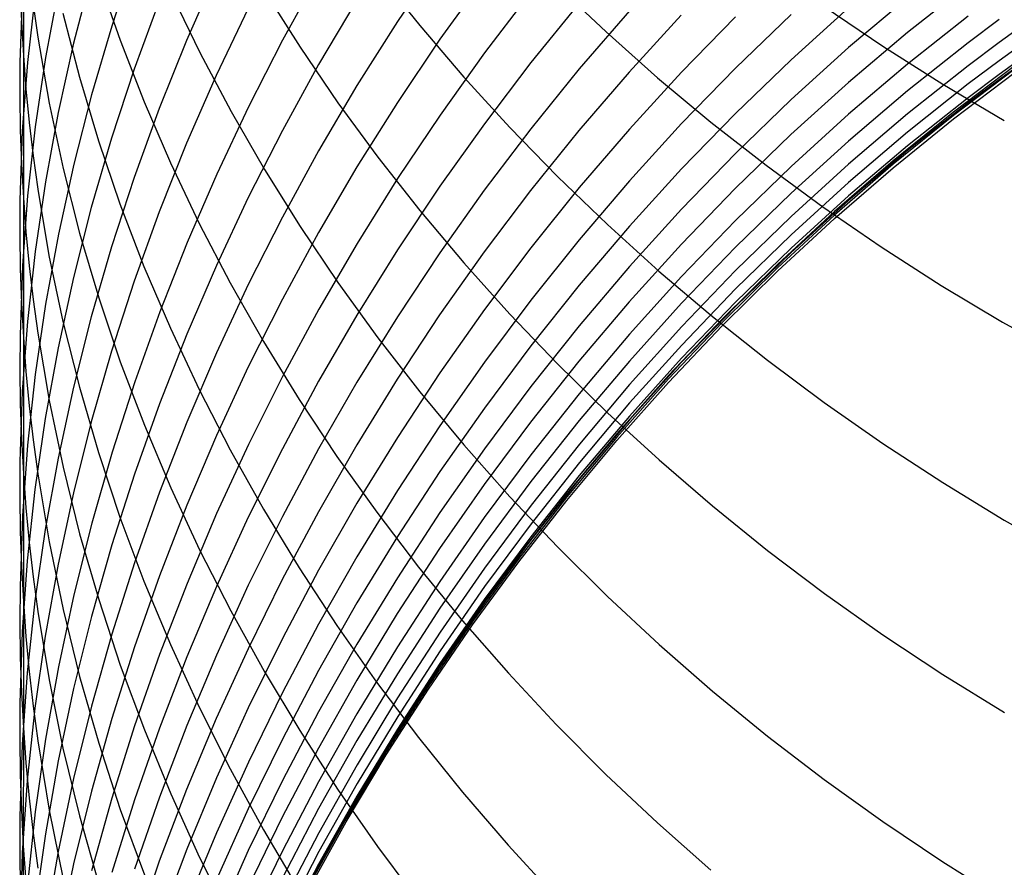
# Model space of a CAD drawing. Extents: x -383 to 1849, y -1185 to -529.
# Tile 9 of 256: x -381.1 to -374.91, y -1097.03 to -1091.69. Entities that reach past the tile are written whole.
import ezdxf

# ---------------------------------------------------------------- set-up
doc = ezdxf.new("R2010")
doc.units = 0
doc.layers.add('PREDEFINITO', color=7, linetype='CONTINUOUS')

msp = doc.modelspace()

# ---------------------------------------------------------------- linework, layer by layer
at = {"layer": 'PREDEFINITO'}
for p, q in [((-381.0814, -1090.0125, 625.1801), (-381.0814, -1091.9152, 622.2064)), ((-380.3821, -1091.2997, 612.3099), (-380.5248, -1091.7299, 612.4998)), ((-378.4605, -1091.3066, 601.9642), (-378.7278, -1091.7019, 602.0825)), ((-380.6529, -1091.4063, 614.1899), (-380.7652, -1091.8388, 614.3916)), ((-380.6085, -1091.4275, 628.2218), (-380.4728, -1091.8196, 628.4805)), ((-379.8684, -1091.3975, 608.7862), (-380.0548, -1091.8212, 608.9526)), ((-379.2218, -1091.4063, 605.3405), (-379.4497, -1091.819, 605.4832)), ((-378.8513, -1091.3951, 635.0349), (-378.5871, -1091.7265, 635.286)), ((-378.1804, -1091.424, 600.3597), (-378.4603, -1091.8132, 600.4675)), ((-381.1006, -1091.4927, 621.9645), (-381.0932, -1091.7041, 622.0855)), ((-380.8612, -1091.4959, 616.1041), (-380.9421, -1091.9291, 616.3173)), ((-377.7272, -1091.4702, 637.5191), (-377.4144, -1091.7669, 637.7547)), ((-375.1358, -1091.4689, 586.4085), (-375.5181, -1091.7706, 586.4328)), ((-381.0879, -1091.5292, 619.9857), (-381.1029, -1091.9571, 620.219)), ((-381.0076, -1091.5289, 618.0316), (-381.056, -1091.9604, 618.2552)), ((-380.1517, -1091.522, 630.4996), (-379.9702, -1091.8969, 630.7588)), ((-379.564, -1091.5086, 632.7702), (-379.3397, -1091.8635, 633.0272)), ((-378.9822, -1091.5648, 603.7066), (-379.2236, -1091.9729, 603.8383)), ((-377.8872, -1091.5166, 598.7628), (-378.1794, -1091.899, 598.8602)), ((-375.5177, -1091.5519, 587.8961), (-375.8894, -1091.8661, 587.9285)), ((-381.0199, -1091.5936, 624.0712), (-380.9907, -1091.801, 624.1959)), ((-380.2264, -1091.5728, 610.6263), (-380.3838, -1092.0024, 610.8055)), ((-379.6673, -1091.6198, 607.1293), (-379.8678, -1092.0414, 607.285)), ((-377.5838, -1091.5857, 597.1697), (-377.8882, -1091.9605, 597.2572)), ((-375.8894, -1091.6157, 589.3869), (-376.2505, -1091.9417, 589.4283)), ((-376.0412, -1091.6078, 640.147), (-375.6736, -1091.8564, 640.3548)), ((-380.8327, -1091.6486, 626.208), (-380.7289, -1092.0521, 626.4623)), ((-377.2681, -1091.6341, 595.5813), (-377.5843, -1092.0004, 595.6592)), ((-376.9412, -1091.6626, 593.9972), (-377.2691, -1092.0197, 594.0659)), ((-376.6009, -1091.6723, 592.4263), (-376.94, -1092.0197, 592.4862)), ((-376.2506, -1091.6578, 590.8967), (-376.6009, -1091.9953, 590.9475)), ((-375.1355, -1091.6678, 584.8734), (-375.5178, -1091.9701, 584.8919)), ((-374.9409, -1091.6898, 583.3255), (-375.1357, -1091.836, 583.3317)), ((-381.0932, -1091.7041, 622.0855), (-381.0814, -1091.9152, 622.2064)), ((-380.5248, -1091.7299, 612.4998), (-380.6523, -1092.1636, 612.6915)), ((-378.7278, -1091.7019, 602.0825), (-378.9823, -1092.1051, 602.2035)), ((-378.5871, -1091.7265, 635.286), (-378.3103, -1092.051, 635.5323)), ((-374.7431, -1091.6902, 581.7847), (-374.9404, -1091.8332, 581.7881)), ((-380.9907, -1091.801, 624.1959), (-380.9195, -1092.2146, 624.4446)), ((-378.4603, -1091.8132, 600.4675), (-378.7276, -1092.2108, 600.5779)), ((-377.4144, -1091.7669, 637.7547), (-377.0901, -1092.0554, 637.9843)), ((-375.5181, -1091.7706, 586.4328), (-375.89, -1092.0853, 586.4586)), ((-374.7431, -1091.8052, 580.2526), (-374.9403, -1091.9482, 580.2532)), ((-380.7652, -1091.8388, 614.3916), (-380.8619, -1092.2739, 614.5948)), ((-380.4728, -1091.8196, 628.4805), (-380.3218, -1092.2079, 628.7371)), ((-380.0548, -1091.8212, 608.9526), (-380.2268, -1092.2498, 609.1212)), ((-379.4497, -1091.819, 605.4832), (-379.6641, -1092.238, 605.6284)), ((-379.3397, -1091.8635, 633.0272), (-379.1018, -1092.2125, 633.2802)), ((-375.8894, -1091.8661, 587.9285), (-376.2505, -1092.1928, 587.9627)), ((-375.6736, -1091.8564, 640.3548), (-375.2959, -1092.0951, 640.5549)), ((-375.1357, -1091.836, 583.3317), (-375.5178, -1092.1384, 583.3448)), ((-374.9404, -1091.8332, 581.7881), (-375.1352, -1091.9796, 581.7917)), ((-381.0814, -1091.9152, 622.2064), (-381.0815, -1093.6893, 619.1543)), ((-381.0814, -1091.9152, 622.2064), (-381.0653, -1092.1261, 622.3273)), ((-380.9421, -1091.9291, 616.3173), (-381.0068, -1092.3639, 616.5315)), ((-379.9702, -1091.8969, 630.7588), (-379.7742, -1092.2671, 631.0151)), ((-378.1794, -1091.899, 598.8602), (-378.4592, -1092.2903, 598.9603)), ((-374.743, -1091.892, 578.6235), (-374.9404, -1092.0347, 578.6202)), ((-374.7425, -1091.9245, 576.2209), (-374.9399, -1092.0666, 576.2076)), ((-381.1029, -1091.9571, 620.219), (-381.1041, -1092.1711, 620.3357)), ((-381.056, -1091.9604, 618.2552), (-381.0879, -1092.3926, 618.4795)), ((-379.2236, -1091.9729, 603.8383), (-379.4516, -1092.3879, 603.9726)), ((-377.8882, -1091.9605, 597.2572), (-378.1804, -1092.3447, 597.3472)), ((-376.6009, -1091.9953, 590.9475), (-376.9401, -1092.3443, 591.0004)), ((-376.2505, -1091.9417, 589.4283), (-376.6007, -1092.2798, 589.4716)), ((-375.5178, -1091.9701, 584.8919), (-375.8896, -1092.2857, 584.9116)), ((-375.1352, -1091.9796, 581.7917), (-375.5171, -1092.2827, 581.7995)), ((-374.8399, -1091.978, 575.5), (-375.2293, -1092.2716, 575.5)), ((-374.8399, -1091.9995, 287.75), (-375.2293, -1092.2931, 287.75)), ((-374.9403, -1091.9482, 580.2532), (-375.1351, -1092.0947, 580.2539)), ((-380.7289, -1092.0521, 626.4623), (-380.6091, -1092.4526, 626.7151)), ((-380.3838, -1092.0024, 610.8055), (-380.5265, -1092.436, 610.9867)), ((-379.8678, -1092.0414, 607.285), (-380.0542, -1092.4683, 607.4431)), ((-378.3103, -1092.051, 635.5323), (-378.021, -1092.3683, 635.7735)), ((-377.5843, -1092.0004, 595.6592), (-377.8887, -1092.3767, 595.7396)), ((-377.2691, -1092.0197, 594.0659), (-377.5854, -1092.3874, 594.1371)), ((-376.94, -1092.0197, 592.4862), (-377.2678, -1092.3782, 592.5483)), ((-377.0901, -1092.0554, 637.9843), (-376.7546, -1092.3353, 638.2075)), ((-375.2293, -1092.3147), (-374.8399, -1092.0211)), ((-374.9404, -1092.0347, 578.6202), (-375.1353, -1092.1809, 578.617)), ((-378.9823, -1092.1051, 602.2035), (-379.2236, -1092.5157, 602.3271)), ((-375.89, -1092.0853, 586.4586), (-376.2513, -1092.4127, 586.4859)), ((-375.1351, -1092.0947, 580.2539), (-375.5171, -1092.3979, 580.2558)), ((-375.2959, -1092.0951, 640.5549), (-374.9086, -1092.3236, 640.747)), ((-374.9399, -1092.0666, 576.2076), (-375.1348, -1092.2122, 576.194)), ((-381.1041, -1092.1711, 620.3357), (-381.1009, -1092.385, 620.4525)), ((-381.0653, -1092.1261, 622.3273), (-381.0448, -1092.3367, 622.448)), ((-380.6523, -1092.1636, 612.6915), (-380.7646, -1092.6003, 612.8847)), ((-375.5178, -1092.1384, 583.3448), (-375.8895, -1092.4541, 583.359)), ((-375.1353, -1092.1809, 578.617), (-375.5175, -1092.4834, 578.6106)), ((-380.9195, -1092.2146, 624.4446), (-380.8317, -1092.6259, 624.6924)), ((-380.3218, -1092.2079, 628.7371), (-380.1556, -1092.5921, 628.9914)), ((-379.6641, -1092.238, 605.6284), (-379.8646, -1092.663, 605.7759)), ((-379.1018, -1092.2125, 633.2802), (-378.8506, -1092.5553, 633.5292)), ((-378.7276, -1092.2108, 600.5779), (-378.982, -1092.6164, 600.6909)), ((-376.2505, -1092.1928, 587.9627), (-376.6008, -1092.5318, 587.9985)), ((-375.1348, -1092.2122, 576.194), (-375.5171, -1092.5135, 576.1662)), ((-380.8619, -1092.2739, 614.5948), (-380.9427, -1092.711, 614.7993)), ((-380.2268, -1092.2498, 609.1212), (-380.3843, -1092.6829, 609.2919)), ((-379.7742, -1092.2671, 631.0151), (-379.564, -1092.6321, 631.2681)), ((-378.4592, -1092.2903, 598.9603), (-378.7264, -1092.69, 599.0629)), ((-376.6007, -1092.2798, 589.4716), (-376.9399, -1092.6295, 589.5167)), ((-375.8896, -1092.2857, 584.9116), (-376.2508, -1092.614, 584.9326)), ((-375.5171, -1092.2827, 581.7995), (-375.8887, -1092.599, 581.8082)), ((-375.2293, -1092.2716, 575.5), (-375.6087, -1092.5785, 575.5)), ((-375.2293, -1092.2931, 287.75), (-375.6087, -1092.6, 287.75)), ((-381.0068, -1092.3639, 616.5315), (-381.0553, -1092.7998, 616.7466)), ((-381.0448, -1092.3367, 622.448), (-381.02, -1092.5469, 622.5686)), ((-378.1804, -1092.3447, 597.3472), (-378.4603, -1092.7378, 597.4397)), ((-378.021, -1092.3683, 635.7735), (-377.7196, -1092.6781, 636.0093)), ((-376.9401, -1092.3443, 591.0004), (-377.2679, -1092.7044, 591.0555)), ((-376.7546, -1092.3353, 638.2075), (-376.4082, -1092.6064, 638.4241)), ((-375.6087, -1092.6216), (-375.2293, -1092.3147)), ((-381.0879, -1092.3926, 618.4795), (-381.1029, -1092.8251, 618.7042)), ((-381.1009, -1092.385, 620.4525), (-381.0934, -1092.5987, 620.5693)), ((-379.4516, -1092.3879, 603.9726), (-379.666, -1092.8093, 604.1093)), ((-377.8887, -1092.3767, 595.7396), (-378.1809, -1092.7626, 595.8224)), ((-377.5854, -1092.3874, 594.1371), (-377.8898, -1092.765, 594.2105)), ((-377.2678, -1092.3782, 592.5483), (-377.584, -1092.7473, 592.6127)), ((-376.2513, -1092.4127, 586.4859), (-376.6017, -1092.7523, 586.5147)), ((-375.5171, -1092.3979, 580.2558), (-375.8887, -1092.7143, 580.2582)), ((-380.5265, -1092.436, 610.9867), (-380.654, -1092.8731, 611.1697)), ((-380.6091, -1092.4526, 626.7151), (-380.4736, -1092.8497, 626.9661)), ((-380.0542, -1092.4683, 607.4431), (-380.2263, -1092.9002, 607.6032)), ((-375.8895, -1092.4541, 583.359), (-376.2506, -1092.7824, 583.3742)), ((-375.5175, -1092.4834, 578.6106), (-375.8894, -1092.7992, 578.6044)), ((-381.02, -1092.5469, 622.5686), (-380.9909, -1092.7566, 622.6891)), ((-379.2236, -1092.5157, 602.3271), (-379.4517, -1092.9333, 602.453)), ((-378.8506, -1092.5553, 633.5292), (-378.5864, -1092.8916, 633.7737)), ((-376.6008, -1092.5318, 587.9985), (-376.94, -1092.8823, 588.0359)), ((-375.5171, -1092.5135, 576.1662), (-375.889, -1092.828, 576.1377)), ((-381.0934, -1092.5987, 620.5693), (-381.0815, -1092.8122, 620.686)), ((-380.7646, -1092.6003, 612.8847), (-380.8612, -1093.0394, 613.0794)), ((-380.1556, -1092.5921, 628.9914), (-379.9746, -1092.9719, 629.243)), ((-378.982, -1092.6164, 600.6909), (-379.2234, -1093.0294, 600.8062)), ((-376.2508, -1092.614, 584.9326), (-376.6011, -1092.9545, 584.9547)), ((-376.4082, -1092.6064, 638.4241), (-376.0511, -1092.8681, 638.6338)), ((-375.8887, -1092.599, 581.8082), (-376.2497, -1092.928, 581.8176)), ((-375.6087, -1092.5785, 575.5), (-375.978, -1092.8982, 575.5)), ((-375.6087, -1092.6, 287.75), (-375.978, -1092.9198, 287.75)), ((-380.8317, -1092.6259, 624.6924), (-380.7276, -1093.0347, 624.9389)), ((-379.8646, -1092.663, 605.7759), (-380.0511, -1093.0934, 605.9256)), ((-379.564, -1092.6321, 631.2681), (-379.3398, -1092.9916, 631.5176)), ((-377.7196, -1092.6781, 636.0093), (-377.4064, -1092.9799, 636.2395)), ((-376.9399, -1092.6295, 589.5167), (-377.2677, -1092.9903, 589.5637)), ((-375.978, -1092.9413), (-375.6087, -1092.6216)), ((-380.9427, -1092.711, 614.7993), (-381.0075, -1093.1497, 615.0048)), ((-380.3843, -1092.6829, 609.2919), (-380.5269, -1093.1199, 609.4645)), ((-378.7264, -1092.69, 599.0629), (-378.9808, -1093.0978, 599.1678)), ((-378.4603, -1092.7378, 597.4397), (-378.7276, -1093.1395, 597.5344)), ((-377.2679, -1092.7044, 591.0555), (-377.5841, -1093.0751, 591.1125)), ((-375.8887, -1092.7143, 580.2582), (-376.2497, -1093.0434, 580.2611)), ((-381.0553, -1092.7998, 616.7466), (-381.0872, -1093.2364, 616.9624)), ((-380.9909, -1092.7566, 622.6891), (-380.9201, -1093.1748, 622.9295)), ((-378.1809, -1092.7626, 595.8224), (-378.4608, -1093.1574, 595.9074)), ((-377.8898, -1092.765, 594.2105), (-378.1821, -1093.1523, 594.2861)), ((-377.584, -1092.7473, 592.6127), (-377.8884, -1093.1263, 592.6791)), ((-376.6017, -1092.7523, 586.5147), (-376.941, -1093.1035, 586.5448)), ((-376.2506, -1092.7824, 583.3742), (-376.6009, -1093.1229, 583.3903)), ((-375.8894, -1092.7992, 578.6044), (-376.2506, -1093.1277, 578.5983)), ((-381.1029, -1092.8251, 618.7042), (-381.1041, -1093.0414, 618.8167)), ((-381.0815, -1092.8122, 620.686), (-381.0653, -1093.0255, 620.8027)), ((-380.4736, -1092.8497, 626.9661), (-380.3226, -1093.2432, 627.215)), ((-379.666, -1092.8093, 604.1093), (-379.8666, -1093.2367, 604.2482)), ((-375.889, -1092.828, 576.1377), (-376.2502, -1093.1552, 576.1084)), ((-380.654, -1092.8731, 611.1697), (-380.7662, -1093.3133, 611.3542)), ((-380.2263, -1092.9002, 607.6032), (-380.3837, -1093.3366, 607.7654)), ((-378.5864, -1092.8916, 633.7737), (-378.3094, -1093.221, 634.0136)), ((-376.94, -1092.8823, 588.0359), (-377.2678, -1093.2439, 588.0749)), ((-376.2497, -1092.928, 581.8176), (-376.5998, -1093.2693, 581.8277)), ((-375.978, -1092.8982, 575.5), (-376.3368, -1093.2303, 575.5)), ((-375.978, -1092.9198, 287.75), (-376.3368, -1093.2519, 287.75)), ((-376.0511, -1092.8681, 638.6338), (-375.6838, -1093.1203, 638.8363)), ((-379.9746, -1092.9719, 629.243), (-379.7791, -1093.3468, 629.4918)), ((-379.4517, -1092.9333, 602.453), (-379.6661, -1093.3573, 602.5812)), ((-377.2677, -1092.9903, 589.5637), (-377.5839, -1093.3617, 589.6125)), ((-377.4064, -1092.9799, 636.2395), (-377.0817, -1093.2733, 636.4638)), ((-376.6011, -1092.9545, 584.9547), (-376.9403, -1093.3067, 584.978)), ((-376.3368, -1093.2734), (-375.978, -1092.9413)), ((-381.1041, -1093.0414, 618.8167), (-381.1009, -1093.2575, 618.9292)), ((-381.0653, -1093.0255, 620.8027), (-381.0447, -1093.2385, 620.9193)), ((-380.8612, -1093.0394, 613.0794), (-380.9421, -1093.4807, 613.2754)), ((-380.7276, -1093.0347, 624.9389), (-380.6074, -1093.4404, 625.184)), ((-379.2234, -1093.0294, 600.8062), (-379.4514, -1093.4494, 600.9238)), ((-379.3398, -1092.9916, 631.5176), (-379.102, -1093.3451, 631.7634)), ((-376.2497, -1093.0434, 580.2611), (-376.5998, -1093.3848, 580.2646)), ((-380.0511, -1093.0934, 605.9256), (-380.2232, -1093.5287, 606.0773)), ((-378.9808, -1093.0978, 599.1678), (-379.2222, -1093.513, 599.275)), ((-377.5841, -1093.0751, 591.1125), (-377.8884, -1093.4559, 591.1714)), ((-376.941, -1093.1035, 586.5448), (-377.2689, -1093.466, 586.5762)), ((-381.0075, -1093.1497, 615.0048), (-381.056, -1093.5897, 615.2113)), ((-380.9201, -1093.1748, 622.9295), (-380.8326, -1093.5907, 623.1689)), ((-380.5269, -1093.1199, 609.4645), (-380.6544, -1093.5605, 609.6388)), ((-378.7276, -1093.1395, 597.5344), (-378.982, -1093.5492, 597.6314)), ((-378.4608, -1093.1574, 595.9074), (-378.728, -1093.5608, 595.9946)), ((-378.1821, -1093.1523, 594.2861), (-378.4621, -1093.5486, 594.3638)), ((-377.8884, -1093.1263, 592.6791), (-378.1806, -1093.515, 592.7476)), ((-376.6009, -1093.1229, 583.3903), (-376.9401, -1093.4751, 583.4074)), ((-376.2506, -1093.1277, 578.5983), (-376.6009, -1093.4685, 578.5925)), ((-376.2502, -1093.1552, 576.1084), (-376.6005, -1093.4947, 576.0785)), ((-375.6838, -1093.1203, 638.8363), (-375.3064, -1093.3625, 639.0313)), ((-381.0872, -1093.2364, 616.9624), (-381.1024, -1093.6733, 617.1786)), ((-381.0447, -1093.2385, 620.9193), (-381.0197, -1093.4511, 621.0358)), ((-379.8666, -1093.2367, 604.2482), (-380.053, -1093.6696, 604.3892)), ((-378.3094, -1093.221, 634.0136), (-378.0201, -1093.543, 634.2485)), ((-376.3368, -1093.2303, 575.5), (-376.6849, -1093.5743, 575.5)), ((-381.1009, -1093.2575, 618.9292), (-381.0934, -1093.4735, 619.0418)), ((-380.3226, -1093.2432, 627.215), (-380.1565, -1093.6324, 627.4617)), ((-377.2678, -1093.2439, 588.0749), (-377.584, -1093.6163, 588.1154)), ((-377.0817, -1093.2733, 636.4638), (-376.7458, -1093.5582, 636.6818)), ((-376.5998, -1093.2693, 581.8277), (-376.9389, -1093.6222, 581.8386)), ((-376.3368, -1093.2519, 287.75), (-376.6849, -1093.5958, 287.75)), ((-376.6849, -1093.6174), (-376.3368, -1093.2734)), ((-380.7662, -1093.3133, 611.3542), (-380.8628, -1093.756, 611.5401)), ((-380.3837, -1093.3366, 607.7654), (-380.5264, -1093.7771, 607.9293)), ((-379.6661, -1093.3573, 602.5812), (-379.8666, -1093.7873, 602.7115)), ((-379.7791, -1093.3468, 629.4918), (-379.5693, -1093.7165, 629.7374)), ((-379.102, -1093.3451, 631.7634), (-378.8508, -1093.6924, 632.0052)), ((-377.5839, -1093.3617, 589.6125), (-377.8882, -1093.7433, 589.6629)), ((-376.9403, -1093.3067, 584.978), (-377.2681, -1093.6701, 585.0024)), ((-375.3064, -1093.3625, 639.0313), (-374.9194, -1093.5944, 639.2185)), ((-376.5998, -1093.3848, 580.2646), (-376.9389, -1093.7379, 580.2685)), ((-381.0934, -1093.4735, 619.0418), (-381.0815, -1093.6893, 619.1543)), ((-381.0197, -1093.4511, 621.0358), (-380.9905, -1093.6633, 621.1522)), ((-380.9421, -1093.4807, 613.2754), (-381.0069, -1093.9236, 613.4723)), ((-380.6074, -1093.4404, 625.184), (-380.4714, -1093.8429, 625.4273)), ((-379.4514, -1093.4494, 600.9238), (-379.6658, -1093.8759, 601.0436)), ((-377.8884, -1093.4559, 591.1714), (-378.1806, -1093.8463, 591.2321)), ((-377.2689, -1093.466, 586.5762), (-377.5852, -1093.8391, 586.6089)), ((-376.9401, -1093.4751, 583.4074), (-377.2678, -1093.8385, 583.4254)), ((-376.6009, -1093.4685, 578.5925), (-376.9401, -1093.821, 578.5868)), ((-380.2232, -1093.5287, 606.0773), (-380.3808, -1093.9686, 606.2309)), ((-379.2222, -1093.513, 599.275), (-379.4501, -1093.9352, 599.3843)), ((-378.4621, -1093.5486, 594.3638), (-378.7294, -1093.9534, 594.4435)), ((-378.1806, -1093.515, 592.7476), (-378.4605, -1093.9127, 592.818)), ((-378.0201, -1093.543, 634.2485), (-377.7186, -1093.8574, 634.4782)), ((-376.6005, -1093.4947, 576.0785), (-376.9397, -1093.8459, 576.0479)), ((-381.056, -1093.5897, 615.2113), (-381.0878, -1094.0304, 615.4184)), ((-380.8326, -1093.5907, 623.1689), (-380.7288, -1094.0039, 623.4071)), ((-380.6544, -1093.5605, 609.6388), (-380.7666, -1094.0041, 609.8146)), ((-378.982, -1093.5492, 597.6314), (-379.2234, -1093.9664, 597.7305)), ((-378.728, -1093.5608, 595.9946), (-378.9824, -1093.9722, 596.0838)), ((-376.6849, -1093.5743, 575.5), (-377.0219, -1093.9297, 575.5)), ((-376.6849, -1093.5958, 287.75), (-377.0219, -1093.9512, 287.75)), ((-376.7458, -1093.5582, 636.6818), (-376.399, -1093.8339, 636.8935)), ((-374.9194, -1093.5944, 639.2185), (-374.5229, -1093.8155, 639.3977)), ((-380.9905, -1093.6633, 621.1522), (-380.9194, -1094.0864, 621.3844)), ((-380.053, -1093.6696, 604.3892), (-380.2252, -1094.1074, 604.5321)), ((-380.1565, -1093.6324, 627.4617), (-379.9755, -1094.0172, 627.7058)), ((-377.584, -1093.6163, 588.1154), (-377.8883, -1093.9988, 588.1573)), ((-377.2681, -1093.6701, 585.0024), (-377.5843, -1094.0443, 585.0279)), ((-376.9389, -1093.6222, 581.8386), (-377.2665, -1093.9864, 581.8503)), ((-377.0219, -1093.9728), (-376.6849, -1093.6174)), ((-381.1024, -1093.6733, 617.1786), (-381.1035, -1093.8917, 617.2868)), ((-381.0815, -1093.6893, 619.1543), (-381.0812, -1094.546, 617.6115)), ((-381.0815, -1093.6893, 619.1543), (-381.0653, -1093.9048, 619.2667)), ((-379.5693, -1093.7165, 629.7374), (-379.3456, -1094.0805, 629.9796)), ((-378.8508, -1093.6924, 632.0052), (-378.5867, -1094.033, 632.2427)), ((-380.8628, -1093.756, 611.5401), (-380.9436, -1094.2009, 611.7272)), ((-380.5264, -1093.7771, 607.9293), (-380.6539, -1094.221, 608.0948)), ((-379.8666, -1093.7873, 602.7115), (-380.0531, -1094.2228, 602.8438)), ((-377.8882, -1093.7433, 589.6629), (-378.1805, -1094.1345, 589.7149)), ((-376.9389, -1093.7379, 580.2685), (-377.2665, -1094.1023, 580.273)), ((-380.4714, -1093.8429, 625.4273), (-380.32, -1094.2415, 625.6688)), ((-378.1806, -1093.8463, 591.2321), (-378.4604, -1094.2459, 591.2946)), ((-377.5852, -1093.8391, 586.6089), (-377.8896, -1094.2224, 586.6429)), ((-377.7186, -1093.8574, 634.4782), (-377.4054, -1094.1637, 634.7025)), ((-377.2678, -1093.8385, 583.4254), (-377.584, -1094.2127, 583.4443)), ((-376.9401, -1093.821, 578.5868), (-377.2679, -1094.1848, 578.5814)), ((-376.9397, -1093.8459, 576.0479), (-377.2676, -1094.2083, 576.0167)), ((-376.399, -1093.8339, 636.8935), (-376.0416, -1094.1003, 637.0983)), ((-381.1035, -1093.8917, 617.2868), (-381.1004, -1094.1099, 617.395)), ((-381.0653, -1093.9048, 619.2667), (-381.0446, -1094.12, 619.3791)), ((-379.6658, -1093.8759, 601.0436), (-379.8664, -1094.3084, 601.1653)), ((-378.4605, -1093.9127, 592.818), (-378.7278, -1094.3191, 592.8902)), ((-381.0069, -1093.9236, 613.4723), (-381.0554, -1094.3677, 613.6701)), ((-380.3808, -1093.9686, 606.2309), (-380.5235, -1094.4124, 606.3862)), ((-379.4501, -1093.9352, 599.3843), (-379.6645, -1094.364, 599.4955)), ((-379.2234, -1093.9664, 597.7305), (-379.4514, -1094.3906, 597.8315)), ((-378.9824, -1093.9722, 596.0838), (-379.2237, -1094.3913, 596.175)), ((-378.7294, -1093.9534, 594.4435), (-378.9838, -1094.3664, 594.5251)), ((-377.0219, -1093.9297, 575.5), (-377.3477, -1094.296, 575.5)), ((-377.0219, -1093.9512, 287.75), (-377.3477, -1094.3175, 287.75)), ((-377.3477, -1094.3391), (-377.0219, -1093.9728)), ((-381.0878, -1094.0304, 615.4184), (-381.1029, -1094.4714, 615.6259)), ((-380.7666, -1094.0041, 609.8146), (-380.8631, -1094.4504, 609.9917)), ((-380.7288, -1094.0039, 623.4071), (-380.609, -1094.4141, 623.6439)), ((-379.9755, -1094.0172, 627.7058), (-379.7801, -1094.397, 627.9472)), ((-378.5867, -1094.033, 632.2427), (-378.3098, -1094.3666, 632.4757)), ((-377.8883, -1093.9988, 588.1573), (-378.1806, -1094.3909, 588.2007)), ((-377.5843, -1094.0443, 585.0279), (-377.8886, -1094.4287, 585.0545)), ((-377.2665, -1093.9864, 581.8503), (-377.5826, -1094.3614, 581.8626)), ((-380.9194, -1094.0864, 621.3844), (-380.8317, -1094.5072, 621.6157)), ((-379.3456, -1094.0805, 629.9796), (-379.1083, -1094.4386, 630.2183)), ((-377.2665, -1094.1023, 580.273), (-377.5826, -1094.4774, 580.2779)), ((-376.0416, -1094.1003, 637.0983), (-375.674, -1094.3569, 637.2962)), ((-381.1004, -1094.1099, 617.395), (-381.093, -1094.3281, 617.5033)), ((-381.0446, -1094.12, 619.3791), (-381.0197, -1094.3349, 619.4914)), ((-380.2252, -1094.1074, 604.5321), (-380.3827, -1094.5498, 604.6767)), ((-378.1805, -1094.1345, 589.7149), (-378.4604, -1094.5348, 589.7685)), ((-377.4054, -1094.1637, 634.7025), (-377.0806, -1094.4615, 634.921)), ((-380.9436, -1094.2009, 611.7272), (-381.0082, -1094.6475, 611.9153)), ((-380.6539, -1094.221, 608.0948), (-380.7661, -1094.6681, 608.2618)), ((-380.0531, -1094.2228, 602.8438), (-380.2253, -1094.6634, 602.9779)), ((-377.8896, -1094.2224, 586.6429), (-378.1819, -1094.6154, 586.6781)), ((-377.584, -1094.2127, 583.4443), (-377.8884, -1094.597, 583.464)), ((-377.2679, -1094.1848, 578.5814), (-377.5841, -1094.5594, 578.5761)), ((-377.2676, -1094.2083, 576.0167), (-377.5838, -1094.5815, 575.985)), ((-380.32, -1094.2415, 625.6688), (-380.1535, -1094.636, 625.908)), ((-378.4604, -1094.2459, 591.2946), (-378.7277, -1094.6541, 591.3588)), ((-381.093, -1094.3281, 617.5033), (-381.0812, -1094.546, 617.6115)), ((-381.0197, -1094.3349, 619.4914), (-380.9905, -1094.5494, 619.6035)), ((-379.8664, -1094.3084, 601.1653), (-380.0529, -1094.7465, 601.2889)), ((-378.7278, -1094.3191, 592.8902), (-378.9823, -1094.7336, 592.9642)), ((-377.3477, -1094.296, 575.5), (-377.6619, -1094.6727, 575.5)), ((-377.3477, -1094.3175, 287.75), (-377.6619, -1094.6943, 287.75)), ((-377.6619, -1094.7158), (-377.3477, -1094.3391)), ((-381.0554, -1094.3677, 613.6701), (-381.0873, -1094.8124, 613.8685)), ((-380.5235, -1094.4124, 606.3862), (-380.6512, -1094.8599, 606.543)), ((-380.609, -1094.4141, 623.6439), (-380.4734, -1094.8209, 623.879)), ((-379.6645, -1094.364, 599.4955), (-379.8651, -1094.7989, 599.6087)), ((-379.7801, -1094.397, 627.9472), (-379.5703, -1094.7716, 628.1855)), ((-379.4514, -1094.3906, 597.8315), (-379.6658, -1094.8215, 597.9344)), ((-379.2237, -1094.3913, 596.175), (-379.4517, -1094.8174, 596.2681)), ((-378.9838, -1094.3664, 594.5251), (-379.2252, -1094.787, 594.6086)), ((-378.1806, -1094.3909, 588.2007), (-378.4605, -1094.7923, 588.2454)), ((-378.3098, -1094.3666, 632.4757), (-378.0205, -1094.6928, 632.7039)), ((-377.5826, -1094.3614, 581.8626), (-377.8868, -1094.7466, 581.8756)), ((-375.674, -1094.3569, 637.2962), (-375.2964, -1094.6033, 637.4867)), ((-381.1029, -1094.4714, 615.6259), (-381.104, -1094.6919, 615.7298)), ((-380.8631, -1094.4504, 609.9917), (-380.9439, -1094.8988, 610.1699)), ((-379.1083, -1094.4386, 630.2183), (-378.8577, -1094.7903, 630.453)), ((-377.8886, -1094.4287, 585.0545), (-378.1808, -1094.8228, 585.082)), ((-377.5826, -1094.4774, 580.2779), (-377.8868, -1094.8628, 580.2834)), ((-377.0806, -1094.4615, 634.921), (-376.7446, -1094.7506, 635.1334)), ((-380.8317, -1094.5072, 621.6157), (-380.7275, -1094.9254, 621.8459)), ((-378.4604, -1094.5348, 589.7685), (-378.7277, -1094.9439, 589.8235)), ((-381.0812, -1094.546, 617.6115), (-381.0815, -1095.3526, 616.0416)), ((-381.0812, -1094.546, 617.6115), (-381.065, -1094.7636, 617.7196)), ((-380.9905, -1094.5494, 619.6035), (-380.9194, -1094.9769, 619.8274)), ((-380.3827, -1094.5498, 604.6767), (-380.5254, -1094.9964, 604.823)), ((-377.8884, -1094.597, 583.464), (-378.1806, -1094.9912, 583.4846)), ((-377.5841, -1094.5594, 578.5761), (-377.8885, -1094.9442, 578.571)), ((-377.5838, -1094.5815, 575.985), (-377.8881, -1094.965, 575.9527)), ((-381.0082, -1094.6475, 611.9153), (-381.0566, -1095.0953, 612.1042)), ((-380.2253, -1094.6634, 602.9779), (-380.3828, -1095.1086, 603.1137)), ((-380.1535, -1094.636, 625.908), (-379.9721, -1095.026, 626.1448)), ((-378.7277, -1094.6541, 591.3588), (-378.982, -1095.0705, 591.4245)), ((-378.1819, -1094.6154, 586.6781), (-378.4618, -1095.0177, 586.7144)), ((-375.2964, -1094.6033, 637.4867), (-374.9091, -1094.8393, 637.6696)), ((-381.104, -1094.6919, 615.7298), (-381.1008, -1094.9123, 615.8337)), ((-380.7661, -1094.6681, 608.2618), (-380.8627, -1095.1179, 608.43)), ((-378.0205, -1094.6928, 632.7039), (-377.7191, -1095.0112, 632.927)), ((-377.6619, -1094.6727, 575.5), (-377.9643, -1095.0595, 575.5)), ((-377.6619, -1094.6943, 287.75), (-377.9643, -1095.081, 287.75)), ((-377.9643, -1095.1026), (-377.6619, -1094.7158)), ((-381.065, -1094.7636, 617.7196), (-381.0445, -1094.9809, 617.8277)), ((-380.0529, -1094.7465, 601.2889), (-380.225, -1095.1897, 601.4142)), ((-379.5703, -1094.7716, 628.1855), (-379.3467, -1095.1405, 628.4205)), ((-379.2252, -1094.787, 594.6086), (-379.4532, -1095.2148, 594.6937)), ((-378.9823, -1094.7336, 592.9642), (-379.2236, -1095.1557, 593.0398)), ((-377.8868, -1094.7466, 581.8756), (-378.179, -1095.1415, 581.8893)), ((-376.7446, -1094.7506, 635.1334), (-376.3978, -1095.0305, 635.3396)), ((-381.0873, -1094.8124, 613.8685), (-381.1024, -1095.2575, 614.0673)), ((-380.4734, -1094.8209, 623.879), (-380.3224, -1095.2238, 624.1123)), ((-379.8651, -1094.7989, 599.6087), (-380.0516, -1095.2393, 599.7235)), ((-379.6658, -1094.8215, 597.9344), (-379.8664, -1095.2585, 598.0391)), ((-379.4517, -1094.8174, 596.2681), (-379.6661, -1095.2502, 596.3628)), ((-378.8577, -1094.7903, 630.453), (-378.594, -1095.1353, 630.6836)), ((-378.4605, -1094.7923, 588.2454), (-378.7278, -1095.2023, 588.2913)), ((-378.1808, -1094.8228, 585.082), (-378.4607, -1095.2262, 585.1106)), ((-374.9091, -1094.8393, 637.6696), (-374.5124, -1095.0643, 637.8447)), ((-380.9439, -1094.8988, 610.1699), (-381.0085, -1095.349, 610.3492)), ((-380.6512, -1094.8599, 606.543), (-380.7635, -1095.3104, 606.7012)), ((-377.8868, -1094.8628, 580.2834), (-378.179, -1095.258, 580.2893)), ((-381.1008, -1094.9123, 615.8337), (-381.0933, -1095.1325, 615.9376)), ((-380.7275, -1094.9254, 621.8459), (-380.6073, -1095.3405, 622.0747)), ((-378.7277, -1094.9439, 589.8235), (-378.9821, -1095.3611, 589.88)), ((-377.8885, -1094.9442, 578.571), (-378.1807, -1095.3388, 578.5662)), ((-377.8881, -1094.965, 575.9527), (-378.1804, -1095.3582, 575.92)), ((-381.0445, -1094.9809, 617.8277), (-381.0197, -1095.1979, 617.9357)), ((-380.9194, -1094.9769, 619.8274), (-380.8316, -1095.4022, 620.0503)), ((-380.5254, -1094.9964, 604.823), (-380.653, -1095.4465, 604.9708)), ((-379.9721, -1095.026, 626.1448), (-379.7761, -1095.411, 626.379)), ((-378.4618, -1095.0177, 586.7144), (-378.7291, -1095.4287, 586.7518)), ((-378.1806, -1094.9912, 583.4846), (-378.4605, -1095.3946, 583.506)), ((-377.7191, -1095.0112, 632.927), (-377.4059, -1095.3214, 633.1448)), ((-376.3978, -1095.0305, 635.3396), (-376.0404, -1095.3009, 635.5392)), ((-381.0566, -1095.0953, 612.1042), (-381.0884, -1095.5439, 612.2937)), ((-378.982, -1095.0705, 591.4245), (-379.2233, -1095.4946, 591.4918)), ((-377.9643, -1095.0595, 575.5), (-378.2546, -1095.4557, 575.5)), ((-377.9643, -1095.081, 287.75), (-378.2546, -1095.4773, 287.75)), ((-381.0933, -1095.1325, 615.9376), (-381.0815, -1095.3526, 616.0416)), ((-380.8627, -1095.1179, 608.43), (-380.9435, -1095.5698, 608.5994)), ((-380.3828, -1095.1086, 603.1137), (-380.5255, -1095.5579, 603.2511)), ((-379.2236, -1095.1557, 593.0398), (-379.4516, -1095.585, 593.1171)), ((-379.3467, -1095.1405, 628.4205), (-379.1094, -1095.5033, 628.6521)), ((-378.594, -1095.1353, 630.6836), (-378.3176, -1095.4732, 630.9097)), ((-378.179, -1095.1415, 581.8893), (-378.4588, -1095.5458, 581.9036)), ((-378.2546, -1095.4988), (-377.9643, -1095.1026)), ((-381.0197, -1095.1979, 617.9357), (-380.9905, -1095.4144, 618.0435)), ((-380.225, -1095.1897, 601.4142), (-380.3826, -1095.6375, 601.5411)), ((-379.4532, -1095.2148, 594.6937), (-379.6676, -1095.6492, 594.7805)), ((-378.7278, -1095.2023, 588.2913), (-378.9823, -1095.6206, 588.3385)), ((-381.1024, -1095.2575, 614.0673), (-381.1036, -1095.48, 614.1668)), ((-380.3224, -1095.2238, 624.1123), (-380.1563, -1095.6226, 624.3434)), ((-380.0516, -1095.2393, 599.7235), (-380.2237, -1095.6849, 599.84)), ((-379.8664, -1095.2585, 598.0391), (-380.0528, -1095.7011, 598.1454)), ((-379.6661, -1095.2502, 596.3628), (-379.8666, -1095.6891, 596.4593)), ((-378.4607, -1095.2262, 585.1106), (-378.7279, -1095.6384, 585.14)), ((-378.179, -1095.258, 580.2893), (-378.4588, -1095.6624, 580.2956)), ((-380.7635, -1095.3104, 606.7012), (-380.8603, -1095.7636, 606.8606)), ((-380.6073, -1095.3405, 622.0747), (-380.4714, -1095.7523, 622.302)), ((-378.1807, -1095.3388, 578.5662), (-378.4605, -1095.7428, 578.5615)), ((-377.4059, -1095.3214, 633.1448), (-377.0813, -1095.6231, 633.357)), ((-376.0404, -1095.3009, 635.5392), (-375.6727, -1095.5613, 635.732)), ((-381.0815, -1095.3526, 616.0416), (-381.0812, -1096.1466, 614.4654)), ((-381.0815, -1095.3526, 616.0416), (-381.0652, -1095.5724, 616.1454)), ((-381.0085, -1095.349, 610.3492), (-381.0568, -1095.8004, 610.5292)), ((-380.8316, -1095.4022, 620.0503), (-380.7275, -1095.8249, 620.2722)), ((-378.9821, -1095.3611, 589.88), (-379.2235, -1095.786, 589.9378)), ((-378.4605, -1095.3946, 583.506), (-378.7278, -1095.8067, 583.5282)), ((-378.1804, -1095.3582, 575.92), (-378.4603, -1095.7607, 575.8868)), ((-380.9905, -1095.4144, 618.0435), (-380.9197, -1095.846, 618.2587)), ((-380.653, -1095.4465, 604.9708), (-380.7653, -1095.8998, 605.1199)), ((-379.7761, -1095.411, 626.379), (-379.5659, -1095.7908, 626.6102)), ((-378.7291, -1095.4287, 586.7518), (-378.9836, -1095.848, 586.7903)), ((-378.2546, -1095.4557, 575.5), (-378.5325, -1095.861, 575.5)), ((-381.1036, -1095.48, 614.1668), (-381.1004, -1095.7023, 614.2663)), ((-379.2233, -1095.4946, 591.4918), (-379.4512, -1095.9259, 591.5605)), ((-379.1094, -1095.5033, 628.6521), (-378.8588, -1095.8597, 628.8798)), ((-378.2546, -1095.4773, 287.75), (-378.5325, -1095.8826, 287.75)), ((-378.5325, -1095.9041), (-378.2546, -1095.4988)), ((-378.3176, -1095.4732, 630.9097), (-378.0288, -1095.8036, 631.1313)), ((-381.0884, -1095.5439, 612.2937), (-381.1033, -1095.9928, 612.4837)), ((-381.0652, -1095.5724, 616.1454), (-381.0446, -1095.7919, 616.2493)), ((-380.9435, -1095.5698, 608.5994), (-381.0082, -1096.0234, 608.7697)), ((-380.5255, -1095.5579, 603.2511), (-380.6531, -1096.0109, 603.3898)), ((-379.4516, -1095.585, 593.1171), (-379.6661, -1096.021, 593.1958)), ((-378.4588, -1095.5458, 581.9036), (-378.726, -1095.9588, 581.9186)), ((-375.6727, -1095.5613, 635.732), (-375.295, -1095.8115, 635.9176)), ((-380.3826, -1095.6375, 601.5411), (-380.5253, -1096.0895, 601.6694)), ((-380.1563, -1095.6226, 624.3434), (-379.9753, -1096.0167, 624.5722)), ((-379.6676, -1095.6492, 594.7805), (-379.8681, -1096.0897, 594.8688)), ((-378.9823, -1095.6206, 588.3385), (-379.2236, -1096.0467, 588.3869)), ((-378.7279, -1095.6384, 585.14), (-378.9823, -1096.0588, 585.1704)), ((-377.0813, -1095.6231, 633.357), (-376.7454, -1095.9159, 633.5633)), ((-381.1004, -1095.7023, 614.2663), (-381.093, -1095.9246, 614.3659)), ((-380.2237, -1095.6849, 599.84), (-380.3813, -1096.1351, 599.9581)), ((-380.0528, -1095.7011, 598.1454), (-380.225, -1096.1488, 598.2533)), ((-379.8666, -1095.6891, 596.4593), (-380.053, -1096.1336, 596.5572)), ((-378.4588, -1095.6624, 580.2956), (-378.7259, -1096.0757, 580.3024)), ((-380.8603, -1095.7636, 606.8606), (-380.9413, -1096.2189, 607.021)), ((-380.4714, -1095.7523, 622.302), (-380.32, -1096.1602, 622.5275)), ((-378.4605, -1095.7428, 578.5615), (-378.7278, -1096.1555, 578.557)), ((-378.4603, -1095.7607, 575.8868), (-378.7275, -1096.172, 575.8531)), ((-381.0568, -1095.8004, 610.5292), (-381.0885, -1096.2526, 610.7099)), ((-381.0446, -1095.7919, 616.2493), (-381.0197, -1096.011, 616.353)), ((-380.7275, -1095.8249, 620.2722), (-380.6073, -1096.2445, 620.4928)), ((-379.5659, -1095.7908, 626.6102), (-379.3418, -1096.1647, 626.8383)), ((-379.2235, -1095.786, 589.9378), (-379.4515, -1096.2182, 589.9969)), ((-378.7278, -1095.8067, 583.5282), (-378.9823, -1096.2271, 583.5511)), ((-378.0288, -1095.8036, 631.1313), (-377.7279, -1096.126, 631.3479)), ((-375.295, -1095.8115, 635.9176), (-374.9077, -1096.0509, 636.0959)), ((-380.9197, -1095.846, 618.2587), (-380.8321, -1096.2753, 618.4731)), ((-380.7653, -1095.8998, 605.1199), (-380.862, -1096.3558, 605.2702)), ((-378.9836, -1095.848, 586.7903), (-379.2249, -1096.275, 586.8298)), ((-378.8588, -1095.8597, 628.8798), (-378.5951, -1096.2093, 629.1036)), ((-378.5325, -1095.861, 575.5), (-378.7978, -1096.2749, 575.5)), ((-378.5325, -1095.8826, 287.75), (-378.7978, -1096.2964, 287.75)), ((-381.093, -1095.9246, 614.3659), (-381.0812, -1096.1466, 614.4654)), ((-379.4512, -1095.9259, 591.5605), (-379.6656, -1096.3638, 591.6305)), ((-378.726, -1095.9588, 581.9186), (-378.9803, -1096.3801, 581.9341)), ((-378.7978, -1096.318), (-378.5325, -1095.9041)), ((-376.7454, -1095.9159, 633.5633), (-376.3986, -1096.1994, 633.7636)), ((-381.1033, -1095.9928, 612.4837), (-381.1044, -1096.2172, 612.5789)), ((-381.0082, -1096.0234, 608.7697), (-381.0566, -1096.4784, 608.9408)), ((-381.0197, -1096.011, 616.353), (-380.9905, -1096.2297, 616.4566)), ((-380.6531, -1096.0109, 603.3898), (-380.7654, -1096.4671, 603.5298)), ((-379.9753, -1096.0167, 624.5722), (-379.7798, -1096.4058, 624.7984)), ((-379.6661, -1096.021, 593.1958), (-379.8666, -1096.4631, 593.2759)), ((-379.2236, -1096.0467, 588.3869), (-379.4516, -1096.48, 588.4364)), ((-378.9823, -1096.0588, 585.1704), (-379.2236, -1096.487, 585.2016)), ((-378.7259, -1096.0757, 580.3024), (-378.9803, -1096.4972, 580.3097)), ((-381.0812, -1096.1466, 614.4654), (-381.0817, -1096.8898, 612.8643)), ((-381.0812, -1096.1466, 614.4654), (-381.065, -1096.3683, 614.5649)), ((-380.5253, -1096.0895, 601.6694), (-380.6529, -1096.5452, 601.7991)), ((-380.3813, -1096.1351, 599.9581), (-380.5241, -1096.5895, 600.0774)), ((-380.225, -1096.1488, 598.2533), (-380.3825, -1096.6013, 598.3625)), ((-380.053, -1096.1336, 596.5572), (-380.2251, -1096.5834, 596.6566)), ((-379.8681, -1096.0897, 594.8688), (-380.0545, -1096.536, 594.9585)), ((-377.7279, -1096.126, 631.3479), (-377.4151, -1096.4403, 631.5594)), ((-380.32, -1096.1602, 622.5275), (-380.1534, -1096.5639, 622.751)), ((-379.3418, -1096.1647, 626.8383), (-379.1041, -1096.5326, 627.063)), ((-378.7278, -1096.1555, 578.557), (-378.9822, -1096.5766, 578.5528)), ((-378.7275, -1096.172, 575.8531), (-378.9819, -1096.5917, 575.8191)), ((-378.5951, -1096.2093, 629.1036), (-378.3187, -1096.5517, 629.3231)), ((-376.3986, -1096.1994, 633.7636), (-376.0413, -1096.4732, 633.9575)), ((-381.1044, -1096.2172, 612.5789), (-381.1012, -1096.4416, 612.674)), ((-381.0885, -1096.2526, 610.7099), (-381.1034, -1096.7051, 610.891)), ((-380.9413, -1096.2189, 607.021), (-381.0062, -1096.6759, 607.1824)), ((-380.9905, -1096.2297, 616.4566), (-380.9194, -1096.6657, 616.6634)), ((-380.6073, -1096.2445, 620.4928), (-380.4713, -1096.6606, 620.712)), ((-379.4515, -1096.2182, 589.9969), (-379.6659, -1096.6571, 590.0572)), ((-378.9823, -1096.2271, 583.5511), (-379.2236, -1096.6554, 583.5747)), ((-378.7978, -1096.2749, 575.5), (-379.0501, -1096.6968, 575.5)), ((-380.8321, -1096.2753, 618.4731), (-380.7283, -1096.7018, 618.6864)), ((-379.2249, -1096.275, 586.8298), (-379.4529, -1096.7093, 586.8703)), ((-378.7978, -1096.2964, 287.75), (-379.0501, -1096.7184, 287.75)), ((-379.0501, -1096.7399), (-378.7978, -1096.318)), ((-381.065, -1096.3683, 614.5649), (-381.0445, -1096.5897, 614.6644)), ((-380.862, -1096.3558, 605.2702), (-380.9428, -1096.814, 605.4215)), ((-379.6656, -1096.3638, 591.6305), (-379.8661, -1096.808, 591.7019)), ((-378.9803, -1096.3801, 581.9341), (-379.2216, -1096.8092, 581.9503)), ((-381.1012, -1096.4416, 612.674), (-381.0936, -1096.6658, 612.7692)), ((-379.7798, -1096.4058, 624.7984), (-379.5701, -1096.7895, 625.0217)), ((-377.4151, -1096.4403, 631.5594), (-377.0909, -1096.7459, 631.7655)), ((-381.0566, -1096.4784, 608.9408), (-381.0883, -1096.9341, 609.1125)), ((-380.7654, -1096.4671, 603.5298), (-380.8621, -1096.9259, 603.6709)), ((-379.8666, -1096.4631, 593.2759), (-380.0531, -1096.911, 593.3574)), ((-379.4516, -1096.48, 588.4364), (-379.6661, -1096.92, 588.487)), ((-379.2236, -1096.487, 585.2016), (-379.4515, -1096.9225, 585.2336)), ((-378.9803, -1096.4972, 580.3097), (-379.2216, -1096.9266, 580.3174)), ((-376.0413, -1096.4732, 633.9575), (-375.6736, -1096.737, 634.1447)), ((-380.6529, -1096.5452, 601.7991), (-380.7652, -1097.004, 601.93)), ((-380.2251, -1096.5834, 596.6566), (-380.3826, -1097.0378, 596.7573)), ((-380.0545, -1096.536, 594.9585), (-380.2266, -1096.9875, 595.0495)), ((-380.1534, -1096.5639, 622.751), (-379.972, -1096.963, 622.9723)), ((-378.9822, -1096.5766, 578.5528), (-379.2235, -1097.0055, 578.5488)), ((-379.1041, -1096.5326, 627.063), (-378.853, -1096.894, 627.2841)), ((-378.3187, -1096.5517, 629.3231), (-378.0299, -1096.8864, 629.5381)), ((-381.0445, -1096.5897, 614.6644), (-381.0197, -1096.8107, 614.7637)), ((-380.5241, -1096.5895, 600.0774), (-380.6518, -1097.0476, 600.1981)), ((-380.3825, -1096.6013, 598.3625), (-380.5252, -1097.058, 598.4731)), ((-378.9819, -1096.5917, 575.8191), (-379.2233, -1097.0191, 575.7848)), ((-381.1034, -1096.7051, 610.891), (-381.1044, -1096.9314, 610.9816)), ((-381.0936, -1096.6658, 612.7692), (-381.0817, -1096.8898, 612.8643)), ((-381.0062, -1096.6759, 607.1824), (-381.0548, -1097.1342, 607.3444)), ((-380.9194, -1096.6657, 616.6634), (-380.8317, -1097.0994, 616.8694)), ((-380.7283, -1096.7018, 618.6864), (-380.6084, -1097.1253, 618.8985)), ((-380.4713, -1096.6606, 620.712), (-380.3199, -1097.0729, 620.9294)), ((-379.6659, -1096.6571, 590.0572), (-379.8664, -1097.1023, 590.1187)), ((-379.2236, -1096.6554, 583.5747), (-379.4516, -1097.0909, 583.5991)), ((-379.0501, -1096.6968, 575.5), (-379.2893, -1097.1264, 575.5)), ((-379.4529, -1096.7093, 586.8703), (-379.6673, -1097.1504, 586.9117)), ((-379.0501, -1096.7184, 287.75), (-379.2893, -1097.1479, 287.75)), ((-379.2893, -1097.1695), (-379.0501, -1096.7399)), ((-377.0909, -1096.7459, 631.7655), (-376.7554, -1097.0424, 631.9659)), ((-375.6736, -1096.737, 634.1447), (-375.296, -1096.9904, 634.3251)), ((-381.0197, -1096.8107, 614.7637), (-380.9906, -1097.0314, 614.8629)), ((-380.9428, -1096.814, 605.4215), (-381.0076, -1097.2739, 605.5737)), ((-379.8661, -1096.808, 591.7019), (-380.0525, -1097.2579, 591.7744)), ((-379.5701, -1096.7895, 625.0217), (-379.3464, -1097.1674, 625.2421)), ((-379.2216, -1096.8092, 581.9503), (-379.4495, -1097.2456, 581.967)), ((-381.0817, -1096.8898, 612.8643), (-381.0817, -1098.3014, 609.6295)), ((-381.0817, -1096.8898, 612.8643), (-381.0654, -1097.1135, 612.9595)), ((-378.853, -1096.894, 627.2841), (-378.5889, -1097.2484, 627.5013)), ((-378.0299, -1096.8864, 629.5381), (-377.729, -1097.2132, 629.7484)), ((-381.1044, -1096.9314, 610.9816), (-381.1012, -1097.1575, 611.0723)), ((-381.0883, -1096.9341, 609.1125), (-381.1033, -1097.3901, 609.2846)), ((-380.8621, -1096.9259, 603.6709), (-380.943, -1097.3871, 603.8131)), ((-380.0531, -1096.911, 593.3574), (-380.2252, -1097.3642, 593.4401)), ((-379.6661, -1096.92, 588.487), (-379.8666, -1097.3663, 588.5385)), ((-379.4515, -1096.9225, 585.2336), (-379.6658, -1097.3648, 585.2665)), ((-379.2216, -1096.9266, 580.3174), (-379.4495, -1097.3632, 580.3255)), ((-380.7652, -1097.004, 601.93), (-380.8619, -1097.4656, 602.062)), ((-380.2266, -1096.9875, 595.0495), (-380.384, -1097.4438, 595.1418)), ((-379.972, -1096.963, 622.9723), (-379.776, -1097.357, 623.191)), ((-379.2235, -1097.0055, 578.5488), (-379.4514, -1097.4417, 578.545)), ((-375.296, -1096.9904, 634.3251), (-374.9087, -1097.233, 634.4983)), ((-379.2233, -1097.0191, 575.7848), (-379.4512, -1097.4539, 575.7502))]:
    msp.add_line(p, q, dxfattribs=at)

doc.saveas('drawing.dxf')
